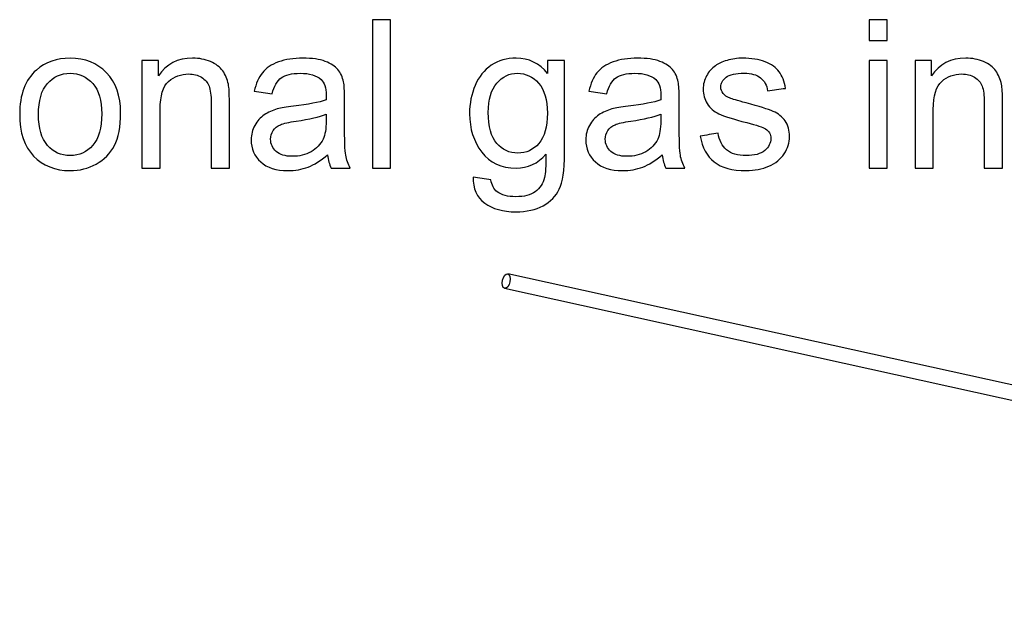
# Model space of a CAD drawing. Header units: inches. Extents: x 0 to 20790, y -12 to 14700.
# Tile 115 of 132: x 12514 to 13176, y 12078 to 12481. Entities that reach past the tile are written whole.
import ezdxf

# ---------------------------------------------------------------- set-up
doc = ezdxf.new("R2010")
doc.units = ezdxf.units.IN
doc.layers.add('254', color=7, linetype='Continuous', true_color=0xffffff)

msp = doc.modelspace()

# ---------------------------------------------------------------- linework, layer by layer
at = {"layer": '254', "color": 2, "linetype": 'Continuous', "lineweight": 25}
for p, q in [((13846.248, 12087.982), (12842.218, 12309.567)), ((12840.063, 12299.802), (13844.093, 12078.217))]:
    msp.add_line(p, q, dxfattribs=at)
msp.add_ellipse((12841.141, 12304.684), major_axis=(1.078, 4.883), ratio=0.5156069, dxfattribs=at)
for points in [[(12751.082, 12480.691), (12751.082, 12447.357), (12751.082, 12414.024), (12751.082, 12380.691)], [(12763.361, 12480.691), (12759.268, 12480.691), (12755.175, 12480.691), (12751.082, 12480.691)], [(12763.361, 12380.691), (12763.361, 12414.024), (12763.361, 12447.357), (12763.361, 12480.691)], [(13085.336, 12480.691), (13085.336, 12475.984), (13085.336, 12471.276), (13085.336, 12466.569)], [(13097.616, 12480.691), (13093.522, 12480.691), (13089.429, 12480.691), (13085.336, 12480.691)], [(13097.616, 12466.569), (13097.616, 12471.276), (13097.616, 12475.984), (13097.616, 12480.691)], [(13085.336, 12466.569), (13089.429, 12466.569), (13093.522, 12466.569), (13097.616, 12466.569)], [(12595.978, 12453.139), (12595.978, 12428.989), (12595.978, 12404.84), (12595.978, 12380.691)], [(12607.03, 12453.139), (12603.346, 12453.139), (12599.662, 12453.139), (12595.978, 12453.139)], [(12607.03, 12442.829), (12607.03, 12446.266), (12607.03, 12449.702), (12607.03, 12453.139)], [(12880.348, 12453.139), (12876.57, 12453.139), (12872.793, 12453.139), (12869.015, 12453.139)], [(12869.015, 12453.139), (12869.015, 12450.223), (12869.015, 12447.306), (12869.015, 12444.39)], [(13097.616, 12453.139), (13093.522, 12453.139), (13089.429, 12453.139), (13085.336, 12453.139)], [(13085.336, 12453.139), (13085.336, 12428.989), (13085.336, 12404.84), (13085.336, 12380.691)], [(13097.616, 12380.691), (13097.616, 12404.84), (13097.616, 12428.989), (13097.616, 12453.139)], [(13116.29, 12453.139), (13116.29, 12428.989), (13116.29, 12404.84), (13116.29, 12380.691)], [(13127.342, 12453.139), (13123.658, 12453.139), (13119.974, 12453.139), (13116.29, 12453.139)], [(13127.342, 12442.829), (13127.342, 12446.266), (13127.342, 12449.702), (13127.342, 12453.139)], [(12981.985, 12449.711), (12979.427, 12447.895), (12977.406, 12445.618), (12975.948, 12442.855)], [(12677.022, 12444.901), (12674.515, 12441.755), (12672.724, 12437.611), (12671.624, 12432.469)], [(12902.246, 12444.901), (12899.739, 12441.755), (12897.948, 12437.611), (12896.848, 12432.469)], [(12671.624, 12432.469), (12675.624, 12431.923), (12679.623, 12431.377), (12683.622, 12430.831)], [(12896.848, 12432.469), (12900.847, 12431.923), (12904.847, 12431.377), (12908.846, 12430.831)], [(13017.109, 12432.801), (13021.108, 12433.347), (13025.108, 12433.893), (13029.107, 12434.438)], [(12991.808, 12427.762), (12989.66, 12428.631), (12988.099, 12429.706), (12987.101, 12431.036)], [(12689.148, 12409.956), (12691.246, 12410.852), (12694.827, 12411.67), (12699.867, 12412.412)], [(12699.867, 12412.412), (12708.769, 12413.691), (12715.472, 12415.226), (12719.923, 12417.043)], [(12914.372, 12409.956), (12916.469, 12410.852), (12920.051, 12411.67), (12925.091, 12412.412)], [(12925.091, 12412.412), (12933.993, 12413.691), (12940.696, 12415.226), (12945.147, 12417.043)], [(12983.827, 12404.226), (12979.776, 12403.587), (12975.726, 12402.947), (12971.675, 12402.307)], [(12707.823, 12381.433), (12712.018, 12383.019), (12716.393, 12385.756), (12720.946, 12389.619)], [(12720.946, 12389.619), (12721.304, 12386.216), (12722.123, 12383.223), (12723.402, 12380.691)], [(12933.047, 12381.433), (12937.242, 12383.019), (12941.617, 12385.756), (12946.17, 12389.619)], [(12946.17, 12389.619), (12946.528, 12386.216), (12947.347, 12383.223), (12948.626, 12380.691)], [(12595.978, 12380.691), (12600.071, 12380.691), (12604.165, 12380.691), (12608.258, 12380.691)], [(12642.563, 12380.691), (12646.656, 12380.691), (12650.749, 12380.691), (12654.842, 12380.691)], [(12723.402, 12380.691), (12727.674, 12380.691), (12731.947, 12380.691), (12736.219, 12380.691)], [(12751.082, 12380.691), (12755.175, 12380.691), (12759.268, 12380.691), (12763.361, 12380.691)], [(12948.626, 12380.691), (12952.898, 12380.691), (12957.17, 12380.691), (12961.443, 12380.691)], [(13085.336, 12380.691), (13089.429, 12380.691), (13093.522, 12380.691), (13097.616, 12380.691)], [(13116.29, 12380.691), (13120.384, 12380.691), (13124.477, 12380.691), (13128.57, 12380.691)], [(13162.875, 12380.691), (13166.968, 12380.691), (13171.061, 12380.691), (13175.155, 12380.691)], [(12830.898, 12372.914), (12826.915, 12373.502), (12822.933, 12374.091), (12818.951, 12374.679)]]:
    msp.add_open_spline(points, degree=3, dxfattribs=at)
for points, knots in [([(12565.178, 12383.479), (12570.535, 12386.427), (12574.592, 12390.591), (12580.214, 12401.274), (12581.601, 12408.601), (12581.601, 12429.45), (12578.429, 12438.455), (12565.792, 12451.502), (12557.656, 12454.776), (12538.726, 12454.776), (12531.128, 12452.09), (12524.912, 12446.718)], [0, 0, 0, 0, 0.1797528, 0.1797528, 0.3591523, 0.3591523, 0.5803298, 0.5803298, 0.8015074, 0.8015074, 1, 1, 1, 1]), ([(12654.177, 12437.176), (12653.435, 12440.68), (12652.156, 12443.699), (12648.512, 12448.781), (12645.786, 12450.836), (12638.479, 12454.005), (12634.454, 12454.776), (12620.025, 12454.776), (12612.351, 12450.785), (12607.03, 12442.829)], [0, 0, 0, 0, 0.1880212, 0.1880212, 0.3772987, 0.3772987, 0.5660965, 0.5660965, 1, 1, 1, 1]), ([(12731.716, 12438.736), (12731, 12442.113), (12729.721, 12444.876), (12726.101, 12449.312), (12723.249, 12451.118), (12715.501, 12454.043), (12710.483, 12454.776), (12698.076, 12454.776), (12692.576, 12453.906), (12683.131, 12450.518), (12679.504, 12448.074), (12677.022, 12444.901)], [0, 0, 0, 0, 0.1998175, 0.1998175, 0.3982597, 0.3982597, 0.5978525, 0.5978525, 0.7982702, 0.7982702, 1, 1, 1, 1]), ([(12869.015, 12444.39), (12863.464, 12451.323), (12856.429, 12454.776), (12841.463, 12454.776), (12835.886, 12453.164), (12826.37, 12446.82), (12822.737, 12442.292), (12817.761, 12430.596), (12816.495, 12424.231), (12816.495, 12407.27), (12819.232, 12398.649), (12830.13, 12384.272), (12837.856, 12380.691), (12855.815, 12380.691), (12862.491, 12383.837), (12867.864, 12390.182)], [0, 0, 0, 0, 0.1576654, 0.1576654, 0.2761504, 0.2761504, 0.3946354, 0.3946354, 0.513748, 0.513748, 0.6871229, 0.6871229, 0.8604978, 0.8604978, 1, 1, 1, 1]), ([(12818.951, 12374.679), (12818.772, 12366.876), (12821.33, 12361.018), (12831.972, 12353.241), (12838.956, 12351.297), (12854.868, 12351.297), (12861.008, 12352.653), (12870.954, 12358.111), (12874.592, 12361.837), (12879.197, 12371.251), (12880.348, 12379.232), (12880.348, 12411.389), (12880.348, 12432.264), (12880.348, 12453.139)], [0, 0, 0, 0, 0.1651339, 0.1651339, 0.3302679, 0.3302679, 0.4690195, 0.4690195, 0.6069243, 0.6069243, 0.7448291, 0.7448291, 1, 1, 1, 1]), ([(12956.94, 12438.736), (12956.224, 12442.113), (12954.945, 12444.876), (12951.325, 12449.312), (12948.473, 12451.118), (12940.724, 12454.043), (12935.707, 12454.776), (12923.3, 12454.776), (12917.8, 12453.906), (12908.355, 12450.518), (12904.727, 12448.074), (12902.246, 12444.901)], [0, 0, 0, 0, 0.1998175, 0.1998175, 0.3982597, 0.3982597, 0.5978525, 0.5978525, 0.7982702, 0.7982702, 1, 1, 1, 1]), ([(13029.107, 12434.438), (13028.34, 12439.12), (13026.933, 12442.855), (13022.852, 12448.466), (13019.667, 12450.683), (13011.072, 12453.957), (13006.083, 12454.776), (12996.618, 12454.776), (12993.088, 12454.29), (12986.494, 12452.297), (12983.878, 12451.118), (12981.985, 12449.711)], [0, 0, 0, 0, 0.2319035, 0.2319035, 0.4624303, 0.4624303, 0.6929571, 0.6929571, 0.8466416, 0.8466416, 1, 1, 1, 1]), ([(13174.489, 12437.176), (13173.748, 12440.68), (13172.468, 12443.699), (13168.824, 12448.781), (13166.099, 12450.836), (13158.791, 12454.005), (13154.766, 12454.776), (13140.337, 12454.776), (13132.663, 12450.785), (13127.342, 12442.829)], [0, 0, 0, 0, 0.1880212, 0.1880212, 0.3772987, 0.3772987, 0.5660965, 0.5660965, 1, 1, 1, 1]), ([(12524.912, 12446.718), (12517.442, 12440.271), (12513.707, 12430.32), (12513.707, 12404.687), (12516.853, 12395.298), (12529.337, 12382.302), (12537.549, 12379.053), (12553.998, 12379.053), (12559.831, 12380.537), (12565.178, 12383.479)], [0, 0, 0, 0, 0.2946889, 0.2946889, 0.5635081, 0.5635081, 0.8323274, 0.8323274, 1, 1, 1, 1]), ([(12532.407, 12396.065), (12528.365, 12400.696), (12526.344, 12407.629), (12526.344, 12426.175), (12528.365, 12433.134), (12536.462, 12442.306), (12541.54, 12444.594), (12553.742, 12444.594), (12558.782, 12442.292), (12562.875, 12437.687)], [0, 0, 0, 0, 0.2509095, 0.2509095, 0.5011277, 0.5011277, 0.7521326, 0.7521326, 1, 1, 1, 1]), ([(12608.258, 12380.691), (12608.258, 12393.882), (12608.258, 12407.074), (12608.258, 12429.527), (12610.151, 12435.82), (12617.76, 12442.459), (12622.277, 12444.134), (12630.77, 12444.134), (12633.609, 12443.392), (12638.502, 12440.436), (12640.184, 12438.455), (12641.131, 12435.973)], [0, 0, 0, 0, 0.3052888, 0.3052888, 0.5196028, 0.5196028, 0.7331012, 0.7331012, 0.867061, 0.867061, 1, 1, 1, 1]), ([(12683.622, 12430.831), (12684.952, 12435.973), (12686.973, 12439.555), (12692.499, 12443.597), (12696.746, 12444.594), (12708.718, 12444.594), (12713.374, 12443.213), (12718.835, 12438.418), (12720, 12434.873), (12720, 12429.424), (12719.974, 12428.35), (12719.923, 12426.662)], [0, 0, 0, 0, 0.2546567, 0.2546567, 0.5093133, 0.5093133, 0.7819988, 0.7819988, 0.9826008, 0.9826008, 1, 1, 1, 1]), ([(12736.219, 12380.691), (12734.684, 12383.454), (12733.635, 12386.37), (12732.611, 12392.412), (12732.33, 12399.621), (12732.33, 12416.514), (12732.33, 12421.971), (12732.33, 12432.878), (12732.126, 12436.638), (12731.716, 12438.736)], [0, 0, 0, 0, 0.3382309, 0.3382309, 0.6769456, 0.6769456, 0.8385991, 0.8385991, 1, 1, 1, 1]), ([(12834.786, 12397.396), (12831, 12401.77), (12829.107, 12408.703), (12829.107, 12426.943), (12831.026, 12433.517), (12838.673, 12442.396), (12843.305, 12444.594), (12854.305, 12444.594), (12859.038, 12442.343), (12862.978, 12437.841)], [0, 0, 0, 0, 0.2646451, 0.2646451, 0.5072365, 0.5072365, 0.7513263, 0.7513263, 1, 1, 1, 1]), ([(12908.846, 12430.831), (12910.176, 12435.973), (12912.197, 12439.555), (12917.723, 12443.597), (12921.97, 12444.594), (12933.942, 12444.594), (12938.598, 12443.213), (12944.059, 12438.418), (12945.224, 12434.873), (12945.224, 12429.424), (12945.198, 12428.35), (12945.147, 12426.662)], [0, 0, 0, 0, 0.2546567, 0.2546567, 0.5093133, 0.5093133, 0.7819988, 0.7819988, 0.9826008, 0.9826008, 1, 1, 1, 1]), ([(12961.443, 12380.691), (12959.908, 12383.454), (12958.859, 12386.37), (12957.835, 12392.412), (12957.554, 12399.621), (12957.554, 12416.514), (12957.554, 12421.971), (12957.554, 12432.878), (12957.35, 12436.638), (12956.94, 12438.736)], [0, 0, 0, 0, 0.3382309, 0.3382309, 0.6769456, 0.6769456, 0.8385991, 0.8385991, 1, 1, 1, 1]), ([(12975.948, 12442.855), (12974.464, 12440.118), (12973.722, 12437.125), (12973.722, 12430.345), (12974.617, 12427.096), (12978.217, 12421.234), (12980.859, 12418.936), (12987.808, 12415.615), (12994.06, 12413.666), (13009.741, 12409.701), (13013.911, 12408.319), (13018.013, 12405.647), (13019.232, 12403.459), (13019.232, 12397.575), (13017.851, 12394.889), (13012.413, 12390.271), (13008.207, 12389.158), (12996.976, 12389.158), (12992.627, 12390.437), (12986.413, 12395.633), (12984.492, 12399.366), (12983.827, 12404.226)], [0, 0, 0, 0, 0.0865067, 0.0865067, 0.1819388, 0.1819388, 0.2783523, 0.2783523, 0.3744917, 0.3744917, 0.4457774, 0.4457774, 0.5476815, 0.5476815, 0.6608043, 0.6608043, 0.7745486, 0.7745486, 0.8877757, 0.8877757, 1, 1, 1, 1]), ([(12987.101, 12431.036), (12986.104, 12432.315), (12985.592, 12433.748), (12985.592, 12437.841), (12986.794, 12440.015), (12991.62, 12443.763), (12995.646, 12444.671), (13006.058, 12444.671), (13009.741, 12443.622), (13014.983, 12439.449), (13016.572, 12436.536), (13017.109, 12432.801)], [0, 0, 0, 0, 0.1457231, 0.1457231, 0.3760596, 0.3760596, 0.6079277, 0.6079277, 0.8050156, 0.8050156, 1, 1, 1, 1]), ([(13128.57, 12380.691), (13128.57, 12393.882), (13128.57, 12407.074), (13128.57, 12429.527), (13130.463, 12435.82), (13138.072, 12442.459), (13142.589, 12444.134), (13151.082, 12444.134), (13153.922, 12443.392), (13158.815, 12440.436), (13160.496, 12438.455), (13161.443, 12435.973)], [0, 0, 0, 0, 0.3052888, 0.3052888, 0.5196028, 0.5196028, 0.7331012, 0.7331012, 0.867061, 0.867061, 1, 1, 1, 1]), ([(12562.875, 12437.687), (12566.97, 12433.081), (12568.964, 12426.278), (12568.964, 12407.808), (12566.943, 12400.747), (12558.846, 12391.472), (12553.768, 12389.158), (12541.54, 12389.158), (12536.449, 12391.461), (12532.407, 12396.065)], [0, 0, 0, 0, 0.2378571, 0.2378571, 0.4906653, 0.4906653, 0.7442671, 0.7442671, 1, 1, 1, 1]), ([(12641.131, 12435.973), (12642.103, 12433.492), (12642.563, 12429.757), (12642.563, 12410.076), (12642.563, 12395.383), (12642.563, 12380.691)], [0, 0, 0, 0, 0.2534662, 0.2534662, 1, 1, 1, 1]), ([(12654.842, 12380.691), (12654.842, 12395.537), (12654.842, 12410.383), (12654.842, 12430.908), (12654.612, 12434.899), (12654.177, 12437.176)], [0, 0, 0, 0, 0.723307, 0.723307, 1, 1, 1, 1]), ([(12862.978, 12437.841), (12866.917, 12433.338), (12868.887, 12426.662), (12868.887, 12408.524), (12866.968, 12401.719), (12859.345, 12393.021), (12854.612, 12390.847), (12843.279, 12390.847), (12838.547, 12393.047), (12834.786, 12397.396)], [0, 0, 0, 0, 0.2408393, 0.2408393, 0.4935118, 0.4935118, 0.7461842, 0.7461842, 1, 1, 1, 1]), ([(13161.443, 12435.973), (13162.415, 12433.492), (13162.875, 12429.757), (13162.875, 12410.076), (13162.875, 12395.383), (13162.875, 12380.691)], [0, 0, 0, 0, 0.2534662, 0.2534662, 1, 1, 1, 1]), ([(13175.155, 12380.691), (13175.155, 12395.537), (13175.155, 12410.383), (13175.155, 12430.908), (13174.924, 12434.899), (13174.489, 12437.176)], [0, 0, 0, 0, 0.723307, 0.723307, 1, 1, 1, 1]), ([(12719.923, 12426.662), (12715.242, 12425.024), (12707.925, 12423.617), (12693.163, 12421.863), (12689.532, 12421.238), (12687.101, 12420.599)], [0, 0, 0, 0, 0.6706534, 0.6706534, 1, 1, 1, 1]), ([(12945.147, 12426.662), (12940.465, 12425.024), (12933.149, 12423.617), (12918.387, 12421.863), (12914.755, 12421.238), (12912.325, 12420.599)], [0, 0, 0, 0, 0.6706534, 0.6706534, 1, 1, 1, 1]), ([(13028.902, 12412.464), (13026.958, 12415.303), (13024.246, 12417.452), (13017.381, 12420.372), (13011.328, 12422.287), (12996.638, 12426.23), (12993.036, 12427.301), (12991.808, 12427.762)], [0, 0, 0, 0, 0.3705784, 0.3705784, 0.7421602, 0.7421602, 1, 1, 1, 1]), ([(12687.101, 12420.599), (12683.827, 12419.678), (12680.885, 12418.347), (12675.678, 12414.774), (12673.543, 12412.438), (12670.33, 12406.574), (12669.501, 12403.331), (12669.501, 12393.737), (12671.65, 12388.775), (12680.194, 12380.998), (12686.308, 12379.053), (12699.099, 12379.053), (12703.602, 12379.846), (12707.823, 12381.433)], [0, 0, 0, 0, 0.1349064, 0.1349064, 0.2691988, 0.2691988, 0.4025939, 0.4025939, 0.6316855, 0.6316855, 0.8607771, 0.8607771, 1, 1, 1, 1]), ([(12912.325, 12420.599), (12909.051, 12419.678), (12906.109, 12418.347), (12900.902, 12414.774), (12898.767, 12412.438), (12895.554, 12406.574), (12894.725, 12403.331), (12894.725, 12393.737), (12896.874, 12388.775), (12905.418, 12380.998), (12911.532, 12379.053), (12924.323, 12379.053), (12928.826, 12379.846), (12933.047, 12381.433)], [0, 0, 0, 0, 0.1349064, 0.1349064, 0.2691988, 0.2691988, 0.4025939, 0.4025939, 0.6316855, 0.6316855, 0.8607771, 0.8607771, 1, 1, 1, 1]), ([(12719.923, 12417.043), (12719.923, 12415.542), (12719.923, 12414.041), (12719.923, 12407.142), (12719.258, 12403.049), (12717.953, 12400.261)], [0, 0, 0, 0, 0.2175525, 0.2175525, 1, 1, 1, 1]), ([(12945.147, 12417.043), (12945.147, 12415.542), (12945.147, 12414.041), (12945.147, 12407.142), (12944.482, 12403.049), (12943.177, 12400.261)], [0, 0, 0, 0, 0.2175525, 0.2175525, 1, 1, 1, 1]), ([(12971.675, 12402.307), (12973.031, 12394.633), (12976.178, 12388.826), (12986.053, 12380.998), (12993.241, 12379.053), (13008.334, 12379.053), (13013.425, 12380.051), (13022.43, 12383.991), (13025.884, 12386.779), (13030.63, 12394.027), (13031.844, 12397.882), (13031.844, 12406.145), (13030.872, 12409.649), (13028.902, 12412.464)], [0, 0, 0, 0, 0.2263284, 0.2263284, 0.4526567, 0.4526567, 0.5891918, 0.5891918, 0.7257268, 0.7257268, 0.8615897, 0.8615897, 1, 1, 1, 1]), ([(12717.953, 12400.261), (12716.214, 12396.679), (12713.502, 12393.84), (12706.134, 12389.696), (12701.939, 12388.672), (12692.422, 12388.672), (12688.815, 12389.747), (12683.865, 12394.136), (12682.599, 12396.858), (12682.599, 12402.256), (12683.187, 12404.201), (12685.427, 12407.713), (12687.076, 12409.036), (12689.148, 12409.956)], [0, 0, 0, 0, 0.1881832, 0.1881832, 0.3763665, 0.3763665, 0.5665841, 0.5665841, 0.7558315, 0.7558315, 0.8785466, 0.8785466, 1, 1, 1, 1]), ([(12943.177, 12400.261), (12941.438, 12396.679), (12938.726, 12393.84), (12931.358, 12389.696), (12927.163, 12388.672), (12917.646, 12388.672), (12914.039, 12389.747), (12909.089, 12394.136), (12907.823, 12396.858), (12907.823, 12402.256), (12908.411, 12404.201), (12910.651, 12407.713), (12912.3, 12409.036), (12914.372, 12409.956)], [0, 0, 0, 0, 0.1881832, 0.1881832, 0.3763665, 0.3763665, 0.5665841, 0.5665841, 0.7558315, 0.7558315, 0.8785466, 0.8785466, 1, 1, 1, 1]), ([(12867.864, 12390.182), (12867.915, 12382.174), (12867.608, 12376.905), (12865.912, 12370.325), (12863.796, 12367.132), (12857.605, 12362.579), (12853.231, 12361.453), (12842.256, 12361.453), (12838.086, 12362.579), (12832.772, 12366.553), (12831.384, 12369.23), (12830.898, 12372.914)], [0, 0, 0, 0, 0.1435588, 0.1435588, 0.3806319, 0.3806319, 0.6177051, 0.6177051, 0.8367054, 0.8367054, 1, 1, 1, 1])]:
    msp.add_open_spline(points, degree=3, knots=knots, dxfattribs=at)

doc.saveas('drawing.dxf')
